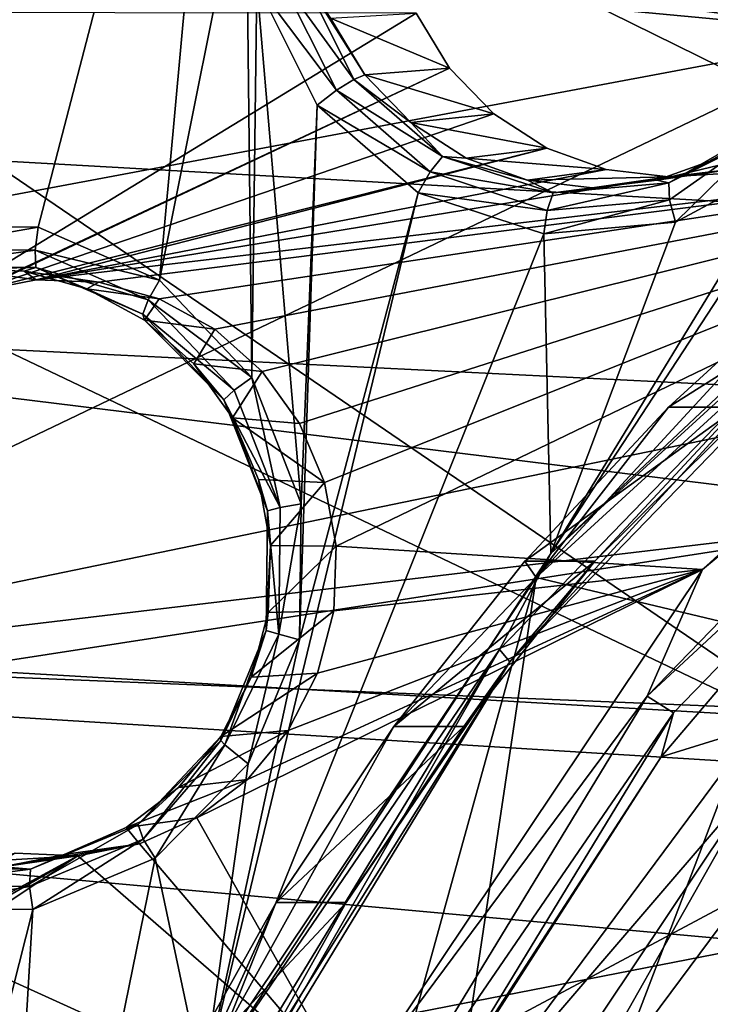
# Model space of a CAD drawing. Header units: metres. Extents: x -240 to 45, y -77 to 27.
# Tile 23 of 256: x -225.87 to -223, y 5.46 to 9.54. Entities that reach past the tile are written whole.
import ezdxf

# ---------------------------------------------------------------- set-up
doc = ezdxf.new("R2010")
doc.units = ezdxf.units.M
doc.layers.add('solid_MASSBILD_K_E_SW0001', color=7, linetype='CONTINUOUS')

msp = doc.modelspace()

# ---------------------------------------------------------------- linework, layer by layer
at = {"layer": 'solid_MASSBILD_K_E_SW0001'}
for points in [[(-226.612762, 9.375193, 281.500977), (-224.894867, 12.689789, 281.072662), (-227.406601, 9.865633, 281.698914)], [(-226.612762, 9.375193, 281.500977), (-224.22049, 12.03469, 280.90451), (-224.894867, 12.689789, 281.072662)], [(-225.045685, 12.162213, 285.232727), (-226.368835, 10.786083, 285.562622), (-227.45816, 9.203757, 285.834229)], [(-227.354446, 9.185814, 285.80835), (-225.045685, 12.162213, 285.232727), (-227.45816, 9.203757, 285.834229)], [(-225.977554, 10.971902, 285.437469), (-225.045685, 12.162213, 285.232727), (-227.354446, 9.185814, 285.80835)], [(-224.956833, 12.020815, 285.004456), (-227.238205, 9.079911, 285.573242), (-227.51564, 9.982598, 281.93222)], [(-225.94075, 10.924888, 285.352753), (-227.238205, 9.079911, 285.573242), (-224.956833, 12.020815, 285.004456)], [(-224.165695, 11.957236, 280.863312), (-224.22049, 12.03469, 280.90451), (-226.612762, 9.375193, 281.500977)], [(-224.165695, 11.957236, 280.863312), (-226.612762, 9.375193, 281.500977), (-226.541901, 9.314941, 281.45575)], [(-224.165695, 11.957236, 280.863312), (-226.541901, 9.314941, 281.45575), (-224.137115, 11.90159, 280.78067)], [(-226.541901, 9.314941, 281.45575), (-226.502274, 9.271592, 281.370361), (-224.137115, 11.90159, 280.78067)], [(-224.137115, 11.90159, 280.78067), (-226.502274, 9.271592, 281.370361), (-226.13298, 9.75762, 281.175232)], [(-227.236115, 8.079777, 276.400269), (-227.431641, 9.412949, 276.449005), (-224.986481, 11.786473, 275.839386)], [(-226.544174, 10.552352, 276.200195), (-224.986481, 11.786473, 275.839386), (-227.431641, 9.412949, 276.449005)], [(-226.850143, 8.471513, 276.304047), (-227.236115, 8.079777, 276.400269), (-224.986481, 11.786473, 275.839386)], [(-226.342331, 8.684251, 276.177429), (-226.850143, 8.471513, 276.304047), (-224.986481, 11.786473, 275.839386)], [(-225.794617, 8.679857, 276.040863), (-226.342331, 8.684251, 276.177429), (-224.986481, 11.786473, 275.839386)], [(-225.29039, 8.459227, 275.915161), (-225.794617, 8.679857, 276.040863), (-224.986481, 11.786473, 275.839386)], [(-225.29039, 8.459227, 275.915161), (-224.986481, 11.786473, 275.839386), (-224.932541, 10.250085, 275.825928)], [(-225.181763, 11.600348, 277.588562), (-227.300491, 9.175215, 278.116821), (-225.136963, 11.518643, 277.464142)], [(-226.882935, 9.75762, 278.167328), (-227.300491, 9.175215, 278.116821), (-225.181763, 11.600348, 277.588562)], [(-227.300491, 9.175215, 278.116821), (-227.240784, 9.110592, 277.988708), (-225.136963, 11.518643, 277.464142)], [(-226.728378, 9.56999, 277.819611), (-225.136963, 11.518643, 277.464142), (-227.240784, 9.110592, 277.988708)], [(-221.682449, 8.713251, 296.401306), (-227.795898, 9.057446, 288.615021), (-226.347565, 11.010512, 288.350067)], [(-220.265213, 10.56742, 296.156311), (-221.682449, 8.713251, 296.401306), (-226.347565, 11.010512, 288.350067)], [(-222.269135, 10.850877, 295.521576), (-222.326721, 9.48143, 296.86676), (-227.569504, 9.972052, 290.257263)], [(-227.471817, 10.170957, 289.841522), (-222.326721, 9.48143, 296.86676), (-222.269135, 10.850877, 295.521576)], [(-227.927933, 10.274873, 292.840485), (-229.236084, 7.024499, 293.656525), (-222.598679, 6.641602, 301.659973)], [(-221.403259, 9.714445, 300.829803), (-227.927933, 10.274873, 292.840485), (-222.598679, 6.641602, 301.659973)], [(-224.906876, 8.05611, 275.819519), (-225.29039, 8.459227, 275.915161), (-224.932541, 10.250085, 275.825928)], [(-224.906876, 8.05611, 275.819519), (-224.932541, 10.250085, 275.825928), (-224.887329, 9.687525, 275.814636)], [(-227.471817, 10.170957, 289.841522), (-228.619019, 8.305247, 290.052368), (-222.326721, 9.48143, 296.86676)], [(-227.569504, 9.972052, 290.257263), (-222.326721, 9.48143, 296.86676), (-227.980225, 6.775229, 292.299316)], [(-224.704437, 9.733406, 275.867981), (-224.483353, 9.292356, 275.812866), (-224.789474, 9.713213, 275.81662)], [(-224.704437, 9.733406, 275.867981), (-224.581558, 9.546195, 275.937347), (-224.437836, 9.310466, 275.90152)], [(-224.704437, 9.733406, 275.867981), (-224.437836, 9.310466, 275.90152), (-224.483353, 9.292356, 275.812866)], [(-224.702789, 7.532278, 275.768646), (-224.906876, 8.05611, 275.819519), (-224.887329, 9.687525, 275.814636)], [(-224.789474, 9.713213, 275.81662), (-224.55571, 9.246877, 275.758362), (-224.887329, 9.687525, 275.814636)], [(-224.702789, 7.532278, 275.768646), (-224.887329, 9.687525, 275.814636), (-224.636139, 9.185814, 275.752014)], [(-224.55571, 9.246877, 275.758362), (-224.636139, 9.185814, 275.752014), (-224.887329, 9.687525, 275.814636)], [(-224.483353, 9.292356, 275.812866), (-224.55571, 9.246877, 275.758362), (-224.789474, 9.713213, 275.81662)], [(-226.728378, 9.56999, 277.819611), (-226.297318, 8.303979, 277.712128), (-224.22554, 9.566141, 277.195557)], [(-226.297318, 8.303979, 277.712128), (-224.087036, 9.338921, 277.161041), (-224.22554, 9.566141, 277.195557)], [(-224.22554, 9.566141, 277.195557), (-224.087036, 9.338921, 277.161041), (-224.581558, 9.546195, 275.937347)], [(-224.087036, 9.338921, 277.161041), (-224.437836, 9.310466, 275.90152), (-224.581558, 9.546195, 275.937347)], [(-228.619019, 8.305247, 290.052368), (-222.116425, 7.983435, 298.37326), (-222.326721, 9.48143, 296.86676)], [(-222.326721, 9.48143, 296.86676), (-222.116425, 7.983435, 298.37326), (-227.980225, 6.775229, 292.299316)], [(-222.3181, 9.383352, 275.174072), (-221.760651, 9.115314, 275.035095), (-223.666397, 7.325825, 275.510254)], [(-222.668335, 8.957335, 275.261383), (-222.3181, 9.383352, 275.174072), (-223.666397, 7.325825, 275.510254)], [(-226.058929, 8.411198, 277.652679), (-224.087036, 9.338921, 277.161041), (-226.297318, 8.303979, 277.712128)], [(-226.058929, 8.411198, 277.652679), (-223.902908, 9.149195, 277.115143), (-224.087036, 9.338921, 277.161041)], [(-224.483353, 9.292356, 275.812866), (-224.437836, 9.310466, 275.90152), (-224.246826, 9.113606, 275.853882)], [(-224.087036, 9.338921, 277.161041), (-223.902908, 9.149195, 277.115143), (-224.437836, 9.310466, 275.90152)], [(-223.902908, 9.149195, 277.115143), (-224.246826, 9.113606, 275.853882), (-224.437836, 9.310466, 275.90152)], [(-224.483353, 9.292356, 275.812866), (-224.115326, 8.972074, 275.7211), (-224.55571, 9.246877, 275.758362)], [(-224.483353, 9.292356, 275.812866), (-224.246826, 9.113606, 275.853882), (-224.115326, 8.972074, 275.7211)], [(-224.55571, 9.246877, 275.758362), (-224.166595, 8.908233, 275.661316), (-224.636139, 9.185814, 275.752014)], [(-224.115326, 8.972074, 275.7211), (-224.166595, 8.908233, 275.661316), (-224.55571, 9.246877, 275.758362)], [(-226.058929, 8.411198, 277.652679), (-223.68277, 9.006647, 277.060242), (-223.902908, 9.149195, 277.115143)], [(-224.709381, 6.967362, 275.770294), (-224.636139, 9.185814, 275.752014), (-224.217407, 8.821811, 275.647614)], [(-224.709381, 6.967362, 275.770294), (-224.702789, 7.532278, 275.768646), (-224.636139, 9.185814, 275.752014)], [(-224.166595, 8.908233, 275.661316), (-224.217407, 8.821811, 275.647614), (-224.636139, 9.185814, 275.752014)], [(-223.902908, 9.149195, 277.115143), (-223.68277, 9.006647, 277.060242), (-224.246826, 9.113606, 275.853882)], [(-223.68277, 9.006647, 277.060242), (-224.018097, 8.965487, 275.796844), (-224.246826, 9.113606, 275.853882)], [(-224.115326, 8.972074, 275.7211), (-224.246826, 9.113606, 275.853882), (-224.018097, 8.965487, 275.796844)], [(-222.172974, 8.687091, 275.116394), (-223.666397, 7.325825, 275.510254), (-221.760651, 9.115314, 275.035095)], [(-223.176407, 8.863045, 275.487), (-222.971283, 8.965488, 275.535858), (-222.742554, 9.113606, 275.478821)], [(-223.176407, 8.863045, 275.487), (-222.742554, 9.113606, 275.478821), (-222.748459, 9.090897, 275.38031)], [(-223.176407, 8.863045, 275.487), (-222.748459, 9.090897, 275.38031), (-223.173843, 8.792953, 275.413818)], [(-223.173843, 8.792953, 275.413818), (-222.748459, 9.090897, 275.38031), (-223.1492, 8.700254, 275.381287)], [(-222.748459, 9.090897, 275.38031), (-222.668335, 8.957335, 275.261383), (-223.1492, 8.700254, 275.381287)], [(-222.818253, 6.68616, 296.5784), (-228.953537, 6.937391, 288.814453), (-227.795898, 9.057446, 288.615021)], [(-221.682449, 8.713251, 296.401306), (-222.818253, 6.68616, 296.5784), (-227.795898, 9.057446, 288.615021)], [(-225.80304, 8.461107, 277.588898), (-223.68277, 9.006647, 277.060242), (-226.058929, 8.411198, 277.652679)], [(-221.119888, 9.010936, 276.421234), (-223.178375, 8.888008, 276.934479), (-225.80304, 8.461107, 277.588898)], [(-221.119888, 9.010936, 276.421234), (-225.80304, 8.461107, 277.588898), (-225.543015, 8.451056, 277.524048)], [(-225.80304, 8.461107, 277.588898), (-223.437164, 8.918049, 276.998993), (-223.68277, 9.006647, 277.060242)], [(-221.119888, 9.010936, 276.421234), (-225.543015, 8.451056, 277.524048), (-225.29187, 8.381715, 277.461426)], [(-221.119888, 9.010936, 276.421234), (-225.29187, 8.381715, 277.461426), (-225.061676, 8.256351, 277.404053)], [(-221.119888, 9.010936, 276.421234), (-225.061676, 8.256351, 277.404053), (-224.864334, 8.081299, 277.354828)], [(-221.119888, 9.010936, 276.421234), (-224.864334, 8.081299, 277.354828), (-224.709961, 7.865705, 277.316345)], [(-221.119888, 9.010936, 276.421234), (-224.709961, 7.865705, 277.316345), (-224.605881, 7.619907, 277.290405)], [(-221.119888, 9.010936, 276.421234), (-224.605881, 7.619907, 277.290405), (-224.55748, 7.356186, 277.27832)], [(-221.119888, 9.010936, 276.421234), (-224.55748, 7.356186, 277.27832), (-223.037231, 7.259804, 276.899292)], [(-223.68277, 9.006647, 277.060242), (-223.437164, 8.918049, 276.998993), (-224.018097, 8.965487, 275.796844)], [(-222.674408, 9.006566, 276.808838), (-222.971283, 8.965488, 275.535858), (-223.226257, 8.873538, 275.599426)], [(-222.919907, 8.918044, 276.870026), (-222.674408, 9.006566, 276.808838), (-223.226257, 8.873538, 275.599426)], [(-221.119888, 9.010936, 276.421234), (-222.919907, 8.918044, 276.870026), (-223.178375, 8.888008, 276.934479)], [(-221.119888, 9.010936, 276.421234), (-223.037231, 7.259804, 276.899292), (-221.607254, 8.44378, 276.584167)], [(-224.115326, 8.972074, 275.7211), (-223.656387, 8.82132, 275.606689), (-224.166595, 8.908233, 275.661316)], [(-224.115326, 8.972074, 275.7211), (-224.018097, 8.965487, 275.796844), (-223.763123, 8.873538, 275.733276)], [(-224.115326, 8.972074, 275.7211), (-223.763123, 8.873538, 275.733276), (-223.656387, 8.82132, 275.606689)], [(-223.437164, 8.918049, 276.998993), (-223.763123, 8.873538, 275.733276), (-224.018097, 8.965487, 275.796844)], [(-221.818466, 8.969522, 273.503571), (-223.727081, 7.226192, 273.979462), (-222.535126, 8.520658, 273.785309)], [(-221.818466, 8.969522, 273.503571), (-222.55896, 6.948052, 273.688202), (-223.727081, 7.226192, 273.979462)], [(-223.1492, 8.700254, 275.381287), (-222.668335, 8.957335, 275.261383), (-223.666397, 7.325825, 275.510254)], [(-223.176407, 8.863045, 275.487), (-223.226257, 8.873538, 275.599426), (-222.971283, 8.965488, 275.535858)], [(-225.80304, 8.461107, 277.588898), (-223.178375, 8.888008, 276.934479), (-223.437164, 8.918049, 276.998993)], [(-224.166595, 8.908233, 275.661316), (-223.681351, 8.748836, 275.540344), (-224.217407, 8.821811, 275.647614)], [(-223.656387, 8.82132, 275.606689), (-223.681351, 8.748836, 275.540344), (-224.166595, 8.908233, 275.661316)], [(-223.437164, 8.918049, 276.998993), (-223.178375, 8.888008, 276.934479), (-223.763123, 8.873538, 275.733276)], [(-223.178375, 8.888008, 276.934479), (-222.919907, 8.918044, 276.870026), (-223.226257, 8.873538, 275.599426)], [(-223.178375, 8.888008, 276.934479), (-223.49469, 8.842366, 275.666351), (-223.763123, 8.873538, 275.733276)], [(-223.656387, 8.82132, 275.606689), (-223.763123, 8.873538, 275.733276), (-223.49469, 8.842366, 275.666351)], [(-223.176407, 8.863045, 275.487), (-223.173843, 8.792953, 275.413818), (-223.681351, 8.748836, 275.540344)], [(-223.656387, 8.82132, 275.606689), (-223.176407, 8.863045, 275.487), (-223.681351, 8.748836, 275.540344)], [(-223.656387, 8.82132, 275.606689), (-223.49469, 8.842366, 275.666351), (-223.226257, 8.873538, 275.599426)], [(-223.656387, 8.82132, 275.606689), (-223.226257, 8.873538, 275.599426), (-223.176407, 8.863045, 275.487)], [(-223.178375, 8.888008, 276.934479), (-223.226257, 8.873538, 275.599426), (-223.49469, 8.842366, 275.666351)], [(-224.217407, 8.821811, 275.647614), (-223.695297, 8.651233, 275.517456), (-225.109451, 5.12412, 275.870026)], [(-224.709381, 6.967362, 275.770294), (-224.217407, 8.821811, 275.647614), (-225.109451, 5.12412, 275.870026)], [(-223.681351, 8.748836, 275.540344), (-223.695297, 8.651233, 275.517456), (-224.217407, 8.821811, 275.647614)], [(-223.173843, 8.792953, 275.413818), (-223.1492, 8.700254, 275.381287), (-223.695297, 8.651233, 275.517456)], [(-223.681351, 8.748836, 275.540344), (-223.173843, 8.792953, 275.413818), (-223.695297, 8.651233, 275.517456)], [(-223.695297, 8.651233, 275.517456), (-223.1492, 8.700254, 275.381287), (-223.666397, 7.325825, 275.510254)], [(-226.315643, 8.588625, 276.197144), (-226.342331, 8.684251, 276.177429), (-225.794617, 8.679857, 276.040863)], [(-225.806366, 8.583717, 276.07016), (-226.315643, 8.588625, 276.197144), (-225.794617, 8.679857, 276.040863)], [(-225.806366, 8.583717, 276.07016), (-225.794617, 8.679857, 276.040863), (-225.29039, 8.459227, 275.915161)], [(-222.172974, 8.687091, 275.116394), (-223.880051, 6.927813, 275.542023), (-223.666397, 7.325825, 275.510254)], [(-223.836395, 6.877238, 275.455017), (-223.880051, 6.927813, 275.542023), (-222.172974, 8.687091, 275.116394)], [(-222.141769, 8.623672, 275.032501), (-223.836395, 6.877238, 275.455017), (-222.172974, 8.687091, 275.116394)], [(-223.695297, 8.651233, 275.517456), (-223.666397, 7.325825, 275.510254), (-225.109451, 5.12412, 275.870026)], [(-222.141769, 8.623672, 275.032501), (-223.483566, 7.294414, 275.258545), (-223.836395, 6.877238, 275.455017)], [(-222.141769, 8.623672, 275.032501), (-222.888168, 7.933262, 275.110077), (-223.483566, 7.294414, 275.258545)], [(-226.285446, 8.516954, 276.262177), (-226.315643, 8.588625, 276.197144), (-225.806366, 8.583717, 276.07016)], [(-225.803787, 8.512313, 276.14209), (-226.285446, 8.516954, 276.262177), (-225.806366, 8.583717, 276.07016)], [(-225.337677, 8.378325, 275.953308), (-225.806366, 8.583717, 276.07016), (-225.29039, 8.459227, 275.915161)], [(-225.803787, 8.512313, 276.14209), (-225.806366, 8.583717, 276.07016), (-225.337677, 8.378325, 275.953308)], [(-225.803787, 8.512313, 276.14209), (-226.12262, 8.506612, 276.321564), (-226.285446, 8.516954, 276.262177)], [(-225.803787, 8.512313, 276.14209), (-225.852676, 8.496202, 276.254272), (-226.12262, 8.506612, 276.321564)], [(-225.80304, 8.461107, 277.588898), (-226.12262, 8.506612, 276.321564), (-225.852676, 8.496202, 276.254272)], [(-225.80304, 8.461107, 277.588898), (-226.058929, 8.411198, 277.652679), (-226.12262, 8.506612, 276.321564)], [(-225.803787, 8.512313, 276.14209), (-225.591736, 8.424147, 276.189209), (-225.852676, 8.496202, 276.254272)], [(-225.543015, 8.451056, 277.524048), (-225.852676, 8.496202, 276.254272), (-225.591736, 8.424147, 276.189209)], [(-225.543015, 8.451056, 277.524048), (-225.80304, 8.461107, 277.588898), (-225.852676, 8.496202, 276.254272)], [(-225.360504, 8.318058, 276.031555), (-225.591736, 8.424147, 276.189209), (-225.803787, 8.512313, 276.14209)], [(-225.360504, 8.318058, 276.031555), (-225.803787, 8.512313, 276.14209), (-225.337677, 8.378325, 275.953308)], [(-223.727081, 7.226192, 273.979462), (-223.178467, 7.93327, 273.94574), (-222.535126, 8.520658, 273.785309)], [(-222.244827, 8.520652, 274.949677), (-222.535126, 8.520658, 273.785309), (-223.178467, 7.93327, 273.94574)], [(-222.888168, 7.933262, 275.110077), (-222.244827, 8.520652, 274.949677), (-223.178467, 7.93327, 273.94574)], [(-225.337677, 8.378325, 275.953308), (-225.29039, 8.459227, 275.915161), (-224.906876, 8.05611, 275.819519)], [(-225.29187, 8.381715, 277.461426), (-225.543015, 8.451056, 277.524048), (-225.591736, 8.424147, 276.189209)], [(-225.29187, 8.381715, 277.461426), (-225.591736, 8.424147, 276.189209), (-225.352921, 8.294059, 276.129669)], [(-225.360504, 8.318058, 276.031555), (-225.352921, 8.294059, 276.129669), (-225.591736, 8.424147, 276.189209)], [(-223.037231, 7.259804, 276.899292), (-223.266556, 6.73369, 276.997894), (-221.607254, 8.44378, 276.584167)], [(-221.514175, 8.357867, 276.674286), (-221.607254, 8.44378, 276.584167), (-223.266556, 6.73369, 276.997894)], [(-225.360504, 8.318058, 276.031555), (-225.337677, 8.378325, 275.953308), (-224.980927, 8.003718, 275.86438)], [(-225.061676, 8.256351, 277.404053), (-225.29187, 8.381715, 277.461426), (-225.352921, 8.294059, 276.129669)], [(-224.980927, 8.003718, 275.86438), (-225.337677, 8.378325, 275.953308), (-224.906876, 8.05611, 275.819519)], [(-223.156586, 6.665177, 277.083771), (-221.514175, 8.357867, 276.674286), (-223.266556, 6.73369, 276.997894)], [(-223.156586, 6.665177, 277.083771), (-222.317734, 7.53068, 277.029083), (-221.514175, 8.357867, 276.674286)], [(-228.619019, 8.305247, 290.052368), (-229.527191, 6.325398, 290.210754), (-221.987579, 7.489441, 298.880524)], [(-228.619019, 8.305247, 290.052368), (-221.987579, 7.489441, 298.880524), (-222.116425, 7.983435, 298.37326)], [(-225.023102, 7.963762, 275.947449), (-225.352921, 8.294059, 276.129669), (-225.360504, 8.318058, 276.031555)], [(-225.023102, 7.963762, 275.947449), (-225.360504, 8.318058, 276.031555), (-224.980927, 8.003718, 275.86438)], [(-225.061676, 8.256351, 277.404053), (-225.352921, 8.294059, 276.129669), (-225.148163, 8.112461, 276.078613)], [(-225.023102, 7.963762, 275.947449), (-225.148163, 8.112461, 276.078613), (-225.352921, 8.294059, 276.129669)], [(-224.864334, 8.081299, 277.354828), (-225.061676, 8.256351, 277.404053), (-225.148163, 8.112461, 276.078613)], [(-224.864334, 8.081299, 277.354828), (-225.148163, 8.112461, 276.078613), (-224.987747, 7.88846, 276.038605)], [(-225.023102, 7.963762, 275.947449), (-224.987747, 7.88846, 276.038605), (-225.148163, 8.112461, 276.078613)], [(-224.709961, 7.865705, 277.316345), (-224.864334, 8.081299, 277.354828), (-224.987747, 7.88846, 276.038605)], [(-224.790436, 7.516926, 275.816864), (-224.980927, 8.003718, 275.86438), (-224.906876, 8.05611, 275.819519)], [(-224.790436, 7.516926, 275.816864), (-224.906876, 8.05611, 275.819519), (-224.702789, 7.532278, 275.768646)], [(-225.023102, 7.963762, 275.947449), (-224.980927, 8.003718, 275.86438), (-224.790436, 7.516926, 275.816864)], [(-222.116425, 7.983435, 298.37326), (-221.987579, 7.489441, 298.880524), (-227.980225, 6.775229, 292.299316)], [(-224.842941, 7.503366, 275.902527), (-224.987747, 7.88846, 276.038605), (-225.023102, 7.963762, 275.947449)], [(-224.842941, 7.503366, 275.902527), (-225.023102, 7.963762, 275.947449), (-224.790436, 7.516926, 275.816864)], [(-222.888168, 7.933262, 275.110077), (-223.178467, 7.93327, 273.94574), (-223.773865, 7.294425, 274.094177)], [(-223.727081, 7.226192, 273.979462), (-223.773865, 7.294425, 274.094177), (-223.178467, 7.93327, 273.94574)], [(-223.483566, 7.294414, 275.258545), (-222.888168, 7.933262, 275.110077), (-223.773865, 7.294425, 274.094177)], [(-224.605881, 7.619907, 277.290405), (-224.987747, 7.88846, 276.038605), (-224.87973, 7.633287, 276.011688)], [(-224.842941, 7.503366, 275.902527), (-224.87973, 7.633287, 276.011688), (-224.987747, 7.88846, 276.038605)], [(-224.605881, 7.619907, 277.290405), (-224.709961, 7.865705, 277.316345), (-224.987747, 7.88846, 276.038605)], [(-224.605881, 7.619907, 277.290405), (-224.87973, 7.633287, 276.011688), (-224.829514, 7.35974, 275.999176)], [(-224.842941, 7.503366, 275.902527), (-224.829514, 7.35974, 275.999176), (-224.87973, 7.633287, 276.011688)], [(-224.55748, 7.356186, 277.27832), (-224.605881, 7.619907, 277.290405), (-224.829514, 7.35974, 275.999176)], [(-224.842941, 7.503366, 275.902527), (-224.790436, 7.516926, 275.816864), (-224.795197, 6.992059, 275.818054)], [(-224.795197, 6.992059, 275.818054), (-224.702789, 7.532278, 275.768646), (-224.709381, 6.967362, 275.770294)], [(-224.795197, 6.992059, 275.818054), (-224.790436, 7.516926, 275.816864), (-224.702789, 7.532278, 275.768646)], [(-223.959946, 5.324989, 277.438538), (-221.46814, 5.325, 287.432587), (-219.825928, 7.530687, 287.023132)], [(-223.208969, 6.4833, 277.251282), (-223.959946, 5.324989, 277.438538), (-219.825928, 7.530687, 287.023132)], [(-222.317734, 7.53068, 277.029083), (-223.208969, 6.4833, 277.251282), (-219.825928, 7.530687, 287.023132)], [(-223.156586, 6.665177, 277.083771), (-223.208969, 6.4833, 277.251282), (-222.317734, 7.53068, 277.029083)], [(-229.527191, 6.325398, 290.210754), (-222.749313, 5.71021, 299.014435), (-221.987579, 7.489441, 298.880524)], [(-221.987579, 7.489441, 298.880524), (-221.591766, 6.381373, 300.043427), (-227.980225, 6.775229, 292.299316)], [(-224.847443, 7.006958, 275.903656), (-224.829514, 7.35974, 275.999176), (-224.842941, 7.503366, 275.902527)], [(-224.847443, 7.006958, 275.903656), (-224.842941, 7.503366, 275.902527), (-224.795197, 6.992059, 275.818054)], [(-224.847443, 7.006958, 275.903656), (-224.839615, 7.081532, 276.001678), (-224.829514, 7.35974, 275.999176)], [(-224.55748, 7.356186, 277.27832), (-224.829514, 7.35974, 275.999176), (-224.839615, 7.081532, 276.001678)], [(-224.567215, 7.088305, 277.280762), (-224.55748, 7.356186, 277.27832), (-224.839615, 7.081532, 276.001678)], [(-223.037231, 7.259804, 276.899292), (-224.55748, 7.356186, 277.27832), (-224.567215, 7.088305, 277.280762)], [(-223.880051, 6.927813, 275.542023), (-225.109451, 5.12412, 275.870026), (-223.666397, 7.325825, 275.510254)], [(-223.483566, 7.294414, 275.258545), (-223.773865, 7.294425, 274.094177), (-224.317474, 6.608259, 274.229706)], [(-223.727081, 7.226192, 273.979462), (-224.317474, 6.608259, 274.229706), (-223.773865, 7.294425, 274.094177)], [(-224.027176, 6.608246, 275.394073), (-223.483566, 7.294414, 275.258545), (-224.317474, 6.608259, 274.229706)], [(-223.836395, 6.877238, 275.455017), (-223.483566, 7.294414, 275.258545), (-224.027176, 6.608246, 275.394073)], [(-223.037231, 7.259804, 276.899292), (-224.925964, 6.388844, 277.370209), (-225.135239, 6.229678, 277.422394)], [(-223.037231, 7.259804, 276.899292), (-225.135239, 6.229678, 277.422394), (-224.492096, 5.086657, 277.262024)], [(-223.037231, 7.259804, 276.899292), (-224.756149, 6.592186, 277.327881), (-224.925964, 6.388844, 277.370209)], [(-223.037231, 7.259804, 276.899292), (-224.634521, 6.829385, 277.297546), (-224.756149, 6.592186, 277.327881)], [(-223.037231, 7.259804, 276.899292), (-224.567215, 7.088305, 277.280762), (-224.634521, 6.829385, 277.297546)], [(-223.037231, 7.259804, 276.899292), (-224.492096, 5.086657, 277.262024), (-223.266556, 6.73369, 276.997894)], [(-223.727081, 7.226192, 273.979462), (-225.175247, 5.062759, 274.340515), (-224.317474, 6.608259, 274.229706)], [(-223.727081, 7.226192, 273.979462), (-225.026611, 2.53456, 274.303467), (-225.175247, 5.062759, 274.340515)], [(-223.727081, 7.226192, 273.979462), (-224.074844, 4.909008, 274.066162), (-225.026611, 2.53456, 274.303467)], [(-223.727081, 7.226192, 273.979462), (-222.55896, 6.948052, 273.688202), (-224.074844, 4.909008, 274.066162)], [(-224.567215, 7.088305, 277.280762), (-224.839615, 7.081532, 276.001678), (-224.909531, 6.812615, 276.019104)], [(-224.634521, 6.829385, 277.297546), (-224.567215, 7.088305, 277.280762), (-224.909531, 6.812615, 276.019104)], [(-224.847443, 7.006958, 275.903656), (-224.909531, 6.812615, 276.019104), (-224.839615, 7.081532, 276.001678)], [(-229.236084, 7.024499, 293.656525), (-230.036484, 3.56377, 294.155762), (-223.330124, 3.369589, 302.167877)], [(-222.598679, 6.641602, 301.659973), (-229.236084, 7.024499, 293.656525), (-223.330124, 3.369589, 302.167877)], [(-225.035934, 6.550113, 275.950653), (-224.909531, 6.812615, 276.019104), (-224.847443, 7.006958, 275.903656)], [(-225.020004, 6.532143, 275.905579), (-225.035934, 6.550113, 275.950653), (-224.847443, 7.006958, 275.903656)], [(-224.847443, 7.006958, 275.903656), (-224.795197, 6.992059, 275.818054), (-225.020004, 6.532143, 275.905579)], [(-225.020004, 6.532143, 275.905579), (-224.795197, 6.992059, 275.818054), (-224.922195, 6.45388, 275.823334)], [(-224.795197, 6.992059, 275.818054), (-224.709381, 6.967362, 275.770294), (-224.922195, 6.45388, 275.823334)], [(-224.922195, 6.45388, 275.823334), (-224.709381, 6.967362, 275.770294), (-225.109451, 5.12412, 275.870026)], [(-222.801666, 6.392951, 273.787933), (-224.074844, 4.909008, 274.066162), (-222.55896, 6.948052, 273.688202)], [(-223.643967, 4.526929, 296.692657), (-229.793671, 4.690482, 288.949799), (-228.953537, 6.937391, 288.814453)], [(-222.818253, 6.68616, 296.5784), (-223.643967, 4.526929, 296.692657), (-228.953537, 6.937391, 288.814453)], [(-223.880051, 6.927813, 275.542023), (-225.164505, 4.821153, 275.862274), (-225.109451, 5.12412, 275.870026)], [(-225.11145, 4.785957, 275.772919), (-225.164505, 4.821153, 275.862274), (-223.880051, 6.927813, 275.542023)], [(-223.836395, 6.877238, 275.455017), (-225.11145, 4.785957, 275.772919), (-223.880051, 6.927813, 275.542023)], [(-223.836395, 6.877238, 275.455017), (-224.945236, 5.112034, 275.622955), (-225.11145, 4.785957, 275.772919)], [(-223.836395, 6.877238, 275.455017), (-224.515457, 5.879212, 275.515808), (-224.945236, 5.112034, 275.622955)], [(-223.836395, 6.877238, 275.455017), (-224.027176, 6.608246, 275.394073), (-224.515457, 5.879212, 275.515808)], [(-224.634521, 6.829385, 277.297546), (-225.035751, 6.566476, 276.050598), (-224.756149, 6.592186, 277.327881)], [(-224.634521, 6.829385, 277.297546), (-224.909531, 6.812615, 276.019104), (-225.035751, 6.566476, 276.050598)], [(-225.035934, 6.550113, 275.950653), (-225.035751, 6.566476, 276.050598), (-224.909531, 6.812615, 276.019104)], [(-227.980225, 6.775229, 292.299316), (-225.176895, 3.328503, 297.238007), (-230.158066, 3.48746, 291.077972)], [(-227.980225, 6.775229, 292.299316), (-221.591766, 6.381373, 300.043427), (-225.176895, 3.328503, 297.238007)], [(-224.492096, 5.086657, 277.262024), (-224.515015, 4.685945, 277.309174), (-223.266556, 6.73369, 276.997894)], [(-223.156586, 6.665177, 277.083771), (-223.266556, 6.73369, 276.997894), (-224.515015, 4.685945, 277.309174)], [(-222.432144, 4.135729, 275.051483), (-223.738419, 4.739205, 274.133209), (-222.276871, 6.702265, 273.768799)], [(-222.801666, 6.392951, 273.787933), (-222.276871, 6.702265, 273.768799), (-223.738419, 4.739205, 274.133209)], [(-224.392349, 4.638267, 277.391907), (-223.156586, 6.665177, 277.083771), (-224.515015, 4.685945, 277.309174)], [(-224.392349, 4.638267, 277.391907), (-223.208969, 6.4833, 277.251282), (-223.156586, 6.665177, 277.083771)], [(-222.818253, 6.68616, 296.5784), (-216.755066, 5.834053, 304.068207), (-223.643967, 4.526929, 296.692657)], [(-222.598679, 6.641602, 301.659973), (-223.330124, 3.369589, 302.167877), (-216.424652, 3.187293, 309.845978)], [(-224.756149, 6.592186, 277.327881), (-225.035751, 6.566476, 276.050598), (-225.211945, 6.355455, 276.094513)], [(-224.925964, 6.388844, 277.370209), (-224.756149, 6.592186, 277.327881), (-225.211945, 6.355455, 276.094513)], [(-225.175247, 5.062759, 274.340515), (-224.805756, 5.879228, 274.35144), (-224.317474, 6.608259, 274.229706)], [(-224.027176, 6.608246, 275.394073), (-224.317474, 6.608259, 274.229706), (-224.805756, 5.879228, 274.35144)], [(-224.515457, 5.879212, 275.515808), (-224.027176, 6.608246, 275.394073), (-224.805756, 5.879228, 274.35144)], [(-225.3797, 6.202382, 276.036346), (-225.211945, 6.355455, 276.094513), (-225.035751, 6.566476, 276.050598)], [(-225.3797, 6.202382, 276.036346), (-225.035751, 6.566476, 276.050598), (-225.035934, 6.550113, 275.950653)], [(-225.3797, 6.202382, 276.036346), (-225.035934, 6.550113, 275.950653), (-225.357971, 6.141356, 275.958374)], [(-225.357971, 6.141356, 275.958374), (-225.035934, 6.550113, 275.950653), (-225.020004, 6.532143, 275.905579)], [(-225.357971, 6.141356, 275.958374), (-225.020004, 6.532143, 275.905579), (-225.308182, 6.062144, 275.919586)], [(-225.020004, 6.532143, 275.905579), (-224.922195, 6.45388, 275.823334), (-225.308182, 6.062144, 275.919586)], [(-225.308182, 6.062144, 275.919586), (-224.922195, 6.45388, 275.823334), (-225.109451, 5.12412, 275.870026)], [(-224.392349, 4.638267, 277.391907), (-223.959946, 5.324989, 277.438538), (-223.208969, 6.4833, 277.251282)], [(-224.925964, 6.388844, 277.370209), (-225.211945, 6.355455, 276.094513), (-225.429306, 6.190134, 276.148712)], [(-225.135239, 6.229678, 277.422394), (-224.925964, 6.388844, 277.370209), (-225.429306, 6.190134, 276.148712)], [(-221.591766, 6.381373, 300.043427), (-220.857056, 4.838788, 301.660095), (-225.176895, 3.328503, 297.238007)], [(-222.801666, 6.392951, 273.787933), (-223.738419, 4.739205, 274.133209), (-224.082703, 4.480246, 274.10733)], [(-222.801666, 6.392951, 273.787933), (-224.082703, 4.480246, 274.10733), (-224.074844, 4.909008, 274.066162)], [(-225.3797, 6.202382, 276.036346), (-225.429306, 6.190134, 276.148712), (-225.211945, 6.355455, 276.094513)], [(-229.527191, 6.325398, 290.210754), (-230.183502, 4.260331, 290.319061), (-222.749313, 5.71021, 299.014435)], [(-225.373627, 6.122459, 277.481812), (-225.135239, 6.229678, 277.422394), (-225.429306, 6.190134, 276.148712)], [(-224.492096, 5.086657, 277.262024), (-225.135239, 6.229678, 277.422394), (-225.373627, 6.122459, 277.481812)], [(-225.3797, 6.202382, 276.036346), (-225.357971, 6.141356, 275.958374), (-225.830307, 5.945032, 276.076141)], [(-225.826431, 6.016703, 276.147736), (-225.3797, 6.202382, 276.036346), (-225.830307, 5.945032, 276.076141)], [(-225.826431, 6.016703, 276.147736), (-225.429306, 6.190134, 276.148712), (-225.3797, 6.202382, 276.036346)], [(-225.826431, 6.016703, 276.147736), (-225.676895, 6.078804, 276.210449), (-225.429306, 6.190134, 276.148712)], [(-225.373627, 6.122459, 277.481812), (-225.429306, 6.190134, 276.148712), (-225.676895, 6.078804, 276.210449)], [(-225.830307, 5.945032, 276.076141), (-225.357971, 6.141356, 275.958374), (-225.815994, 5.849407, 276.046204)], [(-225.357971, 6.141356, 275.958374), (-225.308182, 6.062144, 275.919586), (-225.815994, 5.849407, 276.046204)], [(-225.373627, 6.122459, 277.481812), (-225.676895, 6.078804, 276.210449), (-225.942322, 6.027046, 276.276611)], [(-225.629517, 6.072551, 277.545624), (-225.373627, 6.122459, 277.481812), (-225.942322, 6.027046, 276.276611)], [(-224.492096, 5.086657, 277.262024), (-225.373627, 6.122459, 277.481812), (-225.629517, 6.072551, 277.545624)], [(-227.759598, 4.917204, 278.076721), (-225.629517, 6.072551, 277.545624), (-225.889542, 6.082602, 277.610443)], [(-227.50824, 4.986592, 278.014038), (-225.629517, 6.072551, 277.545624), (-227.759598, 4.917204, 278.076721)], [(-227.248444, 4.996621, 277.949249), (-225.629517, 6.072551, 277.545624), (-227.50824, 4.986592, 278.014038)], [(-224.492096, 5.086657, 277.262024), (-225.629517, 6.072551, 277.545624), (-227.248444, 4.996621, 277.949249)], [(-225.889542, 6.082602, 277.610443), (-225.629517, 6.072551, 277.545624), (-226.212265, 6.037455, 276.343933)], [(-225.629517, 6.072551, 277.545624), (-225.942322, 6.027046, 276.276611), (-226.212265, 6.037455, 276.343933)], [(-225.308182, 6.062144, 275.919586), (-225.109451, 5.12412, 275.870026), (-226.008652, 2.634165, 276.094238)], [(-225.815994, 5.849407, 276.046204), (-225.308182, 6.062144, 275.919586), (-226.008652, 2.634165, 276.094238)], [(-225.826431, 6.016703, 276.147736), (-225.942322, 6.027046, 276.276611), (-225.676895, 6.078804, 276.210449)], [(-226.30809, 6.021345, 276.267822), (-225.826431, 6.016703, 276.147736), (-226.339569, 5.94994, 276.203125)], [(-225.826431, 6.016703, 276.147736), (-225.830307, 5.945032, 276.076141), (-226.339569, 5.94994, 276.203125)], [(-226.30809, 6.021345, 276.267822), (-225.942322, 6.027046, 276.276611), (-225.826431, 6.016703, 276.147736)], [(-226.339569, 5.94994, 276.203125), (-225.830307, 5.945032, 276.076141), (-226.363693, 5.8538, 276.182739)], [(-225.830307, 5.945032, 276.076141), (-225.815994, 5.849407, 276.046204), (-226.363693, 5.8538, 276.182739)], [(-226.363693, 5.8538, 276.182739), (-225.815994, 5.849407, 276.046204), (-226.303436, 3.932292, 276.167725)], [(-225.815994, 5.849407, 276.046204), (-226.008652, 2.634165, 276.094238), (-226.303436, 3.932292, 276.167725)], [(-224.515457, 5.879212, 275.515808), (-224.805756, 5.879228, 274.35144), (-225.235535, 5.112055, 274.458618)], [(-225.175247, 5.062759, 274.340515), (-225.235535, 5.112055, 274.458618), (-224.805756, 5.879228, 274.35144)], [(-224.945236, 5.112034, 275.622955), (-224.515457, 5.879212, 275.515808), (-225.235535, 5.112055, 274.458618)], [(-223.643967, 4.526929, 296.692657), (-216.755066, 5.834053, 304.068207), (-217.380402, 3.941893, 304.185516)], [(-230.183502, 4.260331, 290.319061), (-223.305328, 3.84417, 299.103668), (-222.749313, 5.71021, 299.014435)], [(-222.749313, 5.71021, 299.014435), (-223.305328, 3.84417, 299.103668), (-220.857056, 4.838788, 301.660095)]]:
    msp.add_3dface(points, dxfattribs=at)

doc.saveas('drawing.dxf')
